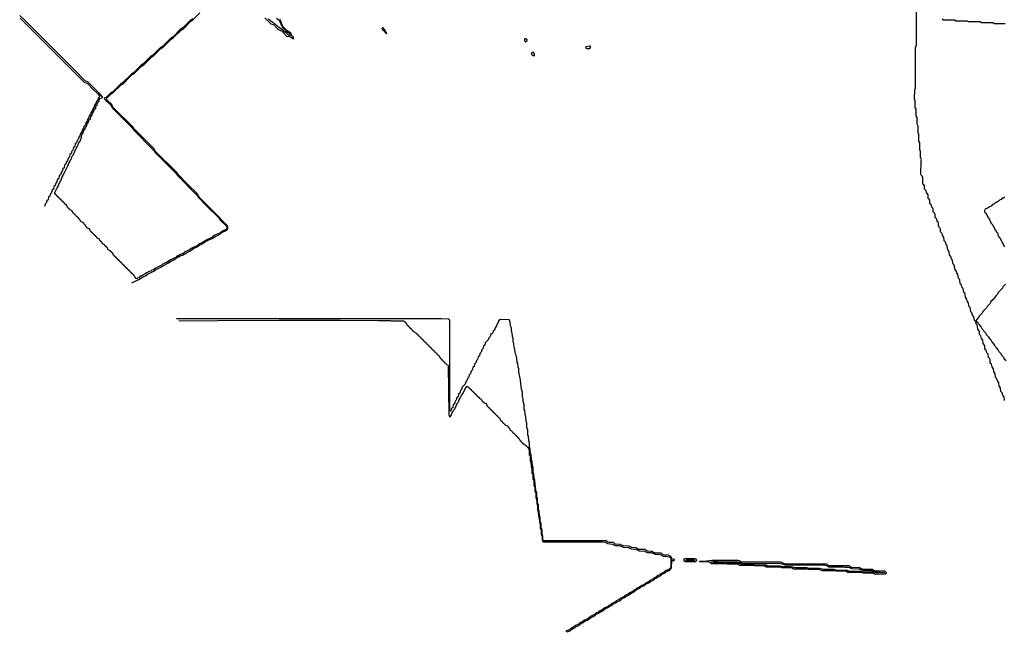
# Model space of a CAD drawing. Extents: x 2668140 to 2765664, y 823621 to 955240.
# Tile 1 of 256: x 2685317 to 2707507, y 827955 to 841762. Entities that reach past the tile are written whole.
import ezdxf

# ---------------------------------------------------------------- set-up
doc = ezdxf.new("R2010")
doc.units = 0

msp = doc.modelspace()

# ---------------------------------------------------------------- linework, layer by layer
at = {"layer": '0CON02XD'}
for points in [[(2687846, 835828), (2687873, 835847), (2688016, 835914), (2688094, 835966), (2688155, 835990), (2688194, 836025), (2688342, 836098), (2688375, 836127), (2688515, 836190), (2688554, 836225), (2688656, 836274), (2688735, 836327), (2688792, 836348), (2688815, 836367), (2688842, 836378), (2688873, 836407), (2688904, 836417), (2688955, 836448), (2688984, 836457), (2689095, 836526), (2689152, 836548), (2689233, 836607), (2689344, 836657), (2689375, 836686), (2689433, 836707), (2689455, 836726), (2689477, 836733), (2689513, 836767), (2689544, 836776), (2689593, 836807), (2689655, 836832), (2689735, 836886), (2689795, 836908), (2689815, 836926), (2689843, 836937), (2689875, 836967), (2689984, 837016), (2689999, 837030), (2690010, 837055), (2690010, 837085), (2689999, 837119), (2689845, 837271), (2689830, 837300), (2689800, 837330), (2689372, 837755), (2689310, 837850), (2689115, 838043), (2688885, 838271), (2688870, 838300), (2688840, 838330), (2688375, 838794), (2688350, 838850), (2688013, 839183), (2687895, 839304), (2687880, 839330), (2687415, 839794), (2687390, 839850), (2687281, 839955), (2687270, 839975), (2687273, 839985), (2687375, 840088), (2687422, 840118), (2687604, 840295), (2687639, 840311), (2687815, 840488), (2687854, 840525), (2687883, 840537), (2688059, 840715), (2688120, 840750), (2688255, 840888), (2688294, 840925), (2688323, 840937), (2688499, 841115), (2688560, 841150), (2688734, 841326), (2688782, 841358), (2688955, 841529), (2688999, 841551), (2689175, 841728), (2689222, 841758), (2689379, 841915)], [(2707510, 833180), (2707504, 833255), (2707470, 833300), (2707459, 833349), (2707430, 833380), (2707421, 833465), (2707389, 833505), (2707384, 833575), (2707350, 833620), (2707339, 833669), (2707310, 833700), (2707301, 833785), (2707269, 833825), (2707264, 833895), (2707230, 833940), (2707217, 833995), (2707190, 834020), (2707187, 834085), (2707177, 834115), (2707149, 834145), (2707142, 834222), (2707113, 834255), (2707097, 834315), (2707070, 834340), (2707066, 834406), (2707060, 834425), (2707029, 834465), (2707022, 834542), (2706993, 834575), (2706977, 834635), (2706949, 834665), (2706944, 834735), (2706909, 834785), (2706906, 834846), (2706894, 834884), (2706870, 834905), (2706867, 834957), (2706832, 834985), (2706822, 835062), (2706790, 835100), (2706777, 835155), (2706750, 835180), (2706747, 835245), (2706737, 835275), (2706709, 835305), (2706702, 835382), (2706673, 835415), (2706663, 835465), (2706630, 835500), (2706627, 835575), (2706616, 835596), (2706593, 835615), (2706582, 835702), (2706553, 835735), (2706543, 835785), (2706510, 835820), (2706507, 835895), (2706496, 835916), (2706473, 835935), (2706462, 836022), (2706433, 836055), (2706423, 836105), (2706390, 836140), (2706387, 836205), (2706378, 836228), (2706353, 836255), (2706347, 836275), (2706342, 836342), (2706313, 836375), (2706303, 836425), (2706270, 836460), (2706267, 836525), (2706258, 836548), (2706233, 836575), (2706227, 836595), (2706222, 836662), (2706193, 836695), (2706183, 836745), (2706150, 836780), (2706142, 836862), (2706113, 836895), (2706103, 836945), (2706070, 836980), (2706069, 837035), (2706063, 837065), (2706033, 837095), (2706027, 837115), (2706027, 837175), (2706015, 837198), (2705993, 837215), (2705983, 837265), (2705949, 837305), (2705947, 837375), (2705935, 837398), (2705913, 837415), (2705907, 837435), (2705907, 837495), (2705895, 837518), (2705873, 837535), (2705863, 837585), (2705829, 837625), (2705827, 837695), (2705815, 837718), (2705793, 837735), (2705787, 837755), (2705787, 837815), (2705750, 837865), (2705743, 837905), (2705709, 837945), (2705707, 838015), (2705695, 838038), (2705673, 838055), (2705667, 838075), (2705667, 838215), (2705655, 838238), (2705633, 838255), (2705627, 838273), (2705630, 838585), (2705637, 838605), (2705620, 838665), (2705620, 838795), (2705603, 838835), (2705603, 838985), (2705580, 839025), (2705580, 839175), (2705563, 839215), (2705563, 839365), (2705547, 839395), (2705540, 839425), (2705540, 839555), (2705523, 839595), (2705523, 839745), (2705500, 839785), (2705500, 839935), (2705483, 839975), (2705488, 840185), (2705502, 840225), (2705502, 841135), (2705528, 841185), (2705530, 842095)], [(2687955, 835922), (2687932, 835932), (2687928, 835948), (2687912, 835952), (2687888, 836008), (2687872, 836012), (2687868, 836028), (2687852, 836032), (2687848, 836048), (2687832, 836052), (2687828, 836068), (2687812, 836072), (2687808, 836088), (2687792, 836092), (2687788, 836108), (2687772, 836112), (2687768, 836128), (2687752, 836132), (2687748, 836148), (2687732, 836152), (2687728, 836168), (2687712, 836172), (2687708, 836188), (2687692, 836192), (2687688, 836208), (2687672, 836212), (2687668, 836228), (2687652, 836232), (2687648, 836248), (2687632, 836252), (2687628, 836268), (2687612, 836272), (2687608, 836288), (2687592, 836292), (2687588, 836308), (2687572, 836312), (2687568, 836328), (2687552, 836332), (2687548, 836348), (2687532, 836352), (2687528, 836368), (2687512, 836372), (2687508, 836388), (2687492, 836392), (2687488, 836408), (2687472, 836412), (2687468, 836428), (2687452, 836432), (2687448, 836448), (2687432, 836452), (2687408, 836508), (2687392, 836512), (2687388, 836528), (2687372, 836532), (2687368, 836548), (2687312, 836572), (2687288, 836628), (2687272, 836632), (2687268, 836648), (2687252, 836652), (2687248, 836668), (2687232, 836672), (2687228, 836688), (2687195, 836700), (2687182, 836712), (2687168, 836748), (2687152, 836752), (2687148, 836768), (2687132, 836772), (2687118, 836808), (2687105, 836820), (2687072, 836832), (2687068, 836848), (2687052, 836852), (2687048, 836868), (2687032, 836872), (2687028, 836888), (2687012, 836892), (2687008, 836908), (2686992, 836912), (2686988, 836928), (2686972, 836932), (2686968, 836948), (2686952, 836952), (2686948, 836968), (2686932, 836972), (2686928, 836988), (2686912, 836992), (2686888, 837048), (2686832, 837072), (2686828, 837088), (2686812, 837092), (2686788, 837148), (2686772, 837152), (2686768, 837168), (2686752, 837172), (2686748, 837188), (2686692, 837212), (2686668, 837268), (2686652, 837272), (2686648, 837288), (2686632, 837292), (2686628, 837308), (2686612, 837312), (2686608, 837328), (2686592, 837332), (2686588, 837348), (2686572, 837352), (2686568, 837368), (2686552, 837372), (2686548, 837388), (2686532, 837392), (2686528, 837408), (2686512, 837412), (2686500, 837445), (2686488, 837458), (2686452, 837472), (2686448, 837488), (2686432, 837492), (2686428, 837508), (2686412, 837512), (2686408, 837528), (2686392, 837532), (2686368, 837588), (2686352, 837592), (2686348, 837608), (2686332, 837612), (2686328, 837628), (2686312, 837632), (2686308, 837648), (2686292, 837652), (2686285, 837670), (2686272, 837672), (2686268, 837688), (2686252, 837692), (2686248, 837708), (2686232, 837712), (2686228, 837728), (2686212, 837732), (2686208, 837748), (2686192, 837752), (2686188, 837768), (2686172, 837772), (2686168, 837788), (2686152, 837792), (2686148, 837808), (2686132, 837812), (2686128, 837828), (2686112, 837832), (2686110, 837875), (2686118, 837882), (2686150, 837955), (2686160, 837965), (2686160, 837975), (2686180, 838005), (2686180, 838015), (2686190, 838025), (2686190, 838035), (2686200, 838045), (2686200, 838055), (2686220, 838085), (2686220, 838095), (2686230, 838105), (2686230, 838115), (2686240, 838125), (2686240, 838135), (2686252, 838148), (2686263, 838197), (2686287, 838233), (2686303, 838277), (2686327, 838313), (2686332, 838335), (2686367, 838393), (2686392, 838455), (2686407, 838473), (2686422, 838525), (2686441, 838549), (2686462, 838605), (2686481, 838629), (2686502, 838685), (2686521, 838709), (2686542, 838765), (2686561, 838789), (2686578, 838835), (2686598, 838865), (2686668, 839015), (2686678, 839025), (2686703, 839095), (2686712, 839105), (2686716, 839174), (2686747, 839205), (2686756, 839254), (2686787, 839285), (2686796, 839334), (2686826, 839364), (2686832, 839385), (2686837, 839415), (2686870, 839450), (2686877, 839495), (2686910, 839530), (2686917, 839575), (2686950, 839610), (2686957, 839655), (2686990, 839690), (2686997, 839735), (2687030, 839770), (2687036, 839815), (2687066, 839845), (2687076, 839895), (2687106, 839925), (2687117, 839975), (2687126, 839984), (2687175, 839999), (2687186, 840014), (2687184, 840025), (2687138, 840078), (2686857, 840357), (2686795, 840384), (2686537, 840645), (2685430, 841750), (2685317, 841855)], [(2685328, 841795), (2686766, 840356), (2686784, 840344), (2686835, 840330), (2686966, 840196), (2687075, 840092), (2687118, 840045), (2687120, 840035), (2687084, 839996), (2687076, 839955), (2687044, 839916), (2687036, 839875), (2687004, 839836), (2686996, 839795), (2686964, 839756), (2686956, 839715), (2686924, 839676), (2686916, 839635), (2686884, 839596), (2686876, 839555), (2686844, 839516), (2686836, 839475), (2686804, 839436), (2686796, 839395), (2686764, 839356), (2686756, 839315), (2686724, 839276), (2686715, 839232), (2686684, 839196), (2686674, 839146), (2686647, 839115), (2686637, 839065), (2686609, 839041), (2686597, 838985), (2686569, 838961), (2686557, 838905), (2686529, 838881), (2686517, 838825), (2686489, 838801), (2686477, 838745), (2686449, 838721), (2686437, 838665), (2686407, 838635), (2686397, 838585), (2686369, 838561), (2686357, 838505), (2686329, 838481), (2686317, 838425), (2686289, 838401), (2686277, 838345), (2686249, 838321), (2686237, 838265), (2686209, 838241), (2686197, 838185), (2686169, 838161), (2686157, 838105), (2686129, 838081), (2686117, 838025), (2686089, 838001), (2686077, 837945), (2686049, 837921), (2686037, 837865), (2686009, 837841), (2685997, 837785), (2685969, 837761), (2685957, 837705), (2685929, 837681), (2685917, 837625), (2685889, 837601), (2685878, 837551)], [(2689215, 841779), (2689173, 841757), (2688995, 841578), (2688932, 841538), (2688775, 841379), (2688733, 841357), (2688633, 841257), (2688535, 841158), (2688492, 841138), (2688315, 840959), (2688273, 840937), (2688095, 840758), (2688052, 840738), (2687875, 840559), (2687833, 840537), (2687635, 840338), (2687589, 840312), (2687415, 840139), (2687379, 840121), (2687348, 840092), (2687271, 840015), (2687224, 839996), (2687231, 839971), (2687376, 839825), (2687403, 839773), (2687862, 839315), (2687890, 839270), (2688320, 838840), (2688344, 838815), (2688363, 838773), (2688842, 838295), (2688870, 838250), (2689296, 837825), (2689325, 837790), (2689343, 837753), (2689528, 837568), (2689802, 837295), (2689830, 837250), (2689976, 837105), (2689988, 837085), (2689988, 837055), (2689971, 837035), (2689864, 836986), (2689825, 836952), (2689718, 836902), (2689673, 836877), (2689645, 836853), (2689503, 836787), (2689466, 836755), (2689442, 836748), (2689390, 836715), (2689362, 836708), (2689327, 836675), (2689182, 836608), (2689146, 836575), (2689115, 836562)], [(2690840, 841805), (2690975, 841672), (2691035, 841652), (2691132, 841552), (2691196, 841516), (2691237, 841505), (2691259, 841469), (2691332, 841392), (2691355, 841384), (2691385, 841388), (2691429, 841369), (2691485, 841331), (2691490, 841335), (2691484, 841365), (2691450, 841390), (2691426, 841455), (2691335, 841516), (2691254, 841604), (2691230, 841645), (2691197, 841747), (2691186, 841765)], [(2691105, 841797), (2691165, 841753), (2691243, 841583), (2691321, 841500), (2691384, 841465), (2691414, 841425), (2691413, 841415), (2691405, 841409), (2691378, 841415), (2691355, 841427), (2691339, 841459), (2691325, 841466), (2691285, 841490), (2691243, 841533), (2691155, 841584), (2691138, 841608), (2691105, 841629), (2691058, 841678), (2691015, 841699), (2690967, 841735), (2690954, 841754), (2690917, 841775)], [(2706105, 841780), (2706135, 841760), (2706385, 841760), (2706415, 841740), (2706665, 841740), (2706695, 841720), (2706965, 841720), (2706995, 841700), (2707245, 841700), (2707275, 841680), (2707525, 841680)], [(2693585, 841450), (2693590, 841455), (2693580, 841465), (2693580, 841475), (2693552, 841502), (2693550, 841525), (2693522, 841552), (2693520, 841565), (2693497, 841577), (2693490, 841575), (2693480, 841565), (2693485, 841550), (2693528, 841508), (2693530, 841495), (2693548, 841488), (2693550, 841475), (2693575, 841450), (2693585, 841450)], [(2696715, 841260), (2696750, 841295), (2696750, 841305), (2696725, 841330), (2696695, 841330), (2696692, 841285), (2696715, 841260)], [(2696915, 840950), (2696921, 840975), (2696905, 841013), (2696885, 841032), (2696855, 841018), (2696848, 841005), (2696854, 840984), (2696888, 840955), (2696915, 840950)], [(2698165, 841114), (2698178, 841132), (2698179, 841145), (2698172, 841162), (2698158, 841168), (2698085, 841152), (2698068, 841135), (2698082, 841122), (2698105, 841116), (2698165, 841114)], [(2707515, 837770), (2707488, 837742), (2707462, 837738), (2707438, 837712), (2707402, 837698), (2707378, 837672), (2707342, 837658), (2707318, 837632), (2707295, 837630), (2707268, 837602), (2707242, 837598), (2707208, 837562), (2707172, 837548), (2707158, 837532), (2707142, 837528), (2707128, 837512), (2707072, 837488), (2707070, 837475), (2707060, 837465), (2707060, 837435), (2707070, 837425), (2707070, 837415), (2707088, 837408), (2707132, 837312), (2707148, 837308), (2707150, 837295), (2707160, 837285), (2707160, 837275), (2707170, 837265), (2707170, 837255), (2707180, 837245), (2707212, 837172), (2707228, 837168), (2707230, 837155), (2707240, 837145), (2707240, 837135), (2707250, 837125), (2707250, 837115), (2707260, 837105), (2707292, 837032), (2707308, 837028), (2707332, 836972), (2707348, 836968), (2707350, 836955), (2707360, 836945), (2707360, 836915), (2707370, 836905), (2707392, 836852), (2707408, 836848), (2707440, 836775), (2707450, 836765), (2707450, 836755), (2707460, 836745), (2707460, 836735), (2707470, 836725), (2707470, 836715), (2707480, 836705), (2707480, 836695), (2707490, 836685), (2707490, 836675), (2707500, 836665), (2707500, 836655), (2707510, 836645)], [(2689115, 836562), (2689042, 836528), (2689002, 836495), (2688941, 836469), (2688882, 836435), (2688860, 836430), (2688832, 836405), (2688799, 836391), (2688785, 836378), (2688740, 836355), (2688719, 836351), (2688638, 836295), (2688579, 836271), (2688565, 836260), (2688537, 836253), (2688505, 836222), (2688436, 836194), (2688370, 836155), (2688356, 836154), (2688330, 836125), (2688296, 836114), (2688275, 836098), (2688215, 836080), (2688195, 836062), (2688172, 836058), (2688140, 836025), (2688115, 836020), (2688100, 836005), (2688075, 836000), (2688055, 835982), (2688032, 835978), (2688000, 835945), (2687975, 835940), (2687955, 835922)], [(2707537, 835805), (2707476, 835744), (2707465, 835713), (2707376, 835624), (2707345, 835568), (2707312, 835538), (2707285, 835490), (2707245, 835450), (2707202, 835408), (2707185, 835367), (2707119, 835301), (2707103, 835265), (2707024, 835186), (2707004, 835145), (2706941, 835079), (2706931, 835055), (2706879, 834995), (2706876, 834966), (2706915, 834929), (2706942, 834882), (2706988, 834835), (2707003, 834803), (2707028, 834775), (2707042, 834742), (2707088, 834695), (2707103, 834663), (2707141, 834625), (2707162, 834582), (2707208, 834535), (2707223, 834503), (2707265, 834460), (2707282, 834422), (2707308, 834395), (2707323, 834363), (2707366, 834315), (2707382, 834282), (2707428, 834235), (2707443, 834203), (2707486, 834155), (2707502, 834122), (2707545, 834079)], [(2697644, 827955), (2697655, 827966), (2697719, 827991), (2697757, 828025), (2697795, 828048), (2697824, 828057), (2697855, 828086), (2697919, 828111), (2697957, 828145), (2697995, 828168), (2698024, 828177), (2698055, 828206), (2698115, 828228), (2698157, 828265), (2698283, 828337), (2698310, 828365), (2698344, 828376), (2698405, 828416), (2698435, 828428), (2698455, 828445), (2698483, 828457), (2698510, 828485), (2698575, 828512), (2698604, 828535), (2698639, 828551), (2698677, 828585), (2698715, 828608), (2698744, 828616), (2698775, 828645), (2698833, 828667), (2698877, 828705), (2698915, 828728), (2698944, 828736), (2698975, 828765), (2699039, 828791), (2699077, 828825), (2699115, 828848), (2699144, 828856), (2699174, 828885), (2699203, 828897), (2699230, 828925), (2699295, 828952), (2699325, 828976), (2699397, 829013), (2699435, 829047), (2699495, 829072), (2699532, 829098), (2699597, 829133), (2699635, 829167), (2699664, 829176), (2699695, 829206), (2699759, 829231), (2699797, 829265), (2699864, 829296), (2699895, 829326), (2699959, 829351), (2699999, 829390), (2700009, 829411), (2700014, 829576), (2700065, 829576), (2700077, 829585), (2700075, 829598), (2700055, 829605), (2700015, 829603), (2700007, 829637), (2699990, 829660), (2699936, 829696), (2699815, 829704), (2699788, 829728), (2699765, 829739), (2699645, 829740), (2699603, 829755), (2699565, 829779), (2699455, 829784), (2699428, 829808), (2699405, 829819), (2699285, 829820), (2699243, 829835), (2699205, 829859), (2699095, 829864), (2699068, 829888), (2699045, 829899), (2698925, 829900), (2698883, 829915), (2698853, 829937), (2698745, 829942), (2698733, 829945), (2698696, 829976), (2698605, 829980), (2698575, 829984), (2698536, 830016), (2698505, 830020), (2697125, 830020), (2697115, 830027), (2697107, 830065), (2697106, 830125), (2697090, 830165), (2697089, 830265), (2697072, 830305), (2697066, 830405), (2697049, 830445), (2697049, 830545), (2697032, 830585), (2697025, 830685), (2697009, 830725), (2697009, 830825), (2696989, 830875), (2696985, 830965), (2696969, 831005), (2696968, 831108), (2696951, 831145), (2696945, 831245), (2696931, 831275), (2696928, 831388), (2696911, 831425), (2696904, 831525), (2696891, 831555), (2696888, 831668), (2696870, 831710), (2696864, 831805), (2696848, 831845), (2696846, 831955), (2696830, 831990), (2696824, 832085), (2696808, 832125), (2696807, 832227), (2696790, 832270), (2696784, 832365), (2696768, 832405), (2696767, 832507), (2696745, 832570), (2696743, 832665), (2696728, 832705), (2696726, 832814), (2696707, 832877), (2696701, 832951), (2696689, 832975), (2696687, 833087), (2696667, 833157), (2696662, 833225), (2696649, 833255), (2696646, 833366), (2696627, 833437), (2696622, 833505), (2696607, 833545), (2696606, 833646), (2696589, 833705), (2696582, 833765), (2696569, 833795), (2696564, 833894), (2696550, 833935), (2696540, 834010), (2696528, 834035), (2696524, 834134), (2696510, 834165), (2696496, 834226), (2696480, 834255), (2696478, 834345), (2696462, 834375), (2696455, 834465), (2696440, 834495), (2696439, 834575), (2696420, 834620), (2696415, 834705), (2696399, 834735), (2696399, 834815), (2696380, 834860), (2696374, 834945), (2696355, 834989), (2696345, 834999), (2696155, 835003), (2696113, 834985), (2696102, 834938), (2696074, 834906), (2696064, 834865), (2696030, 834820), (2696015, 834768), (2695990, 834740), (2695983, 834705), (2695965, 834686), (2695933, 834675), (2695917, 834625), (2695887, 834595), (2695877, 834545), (2695809, 834481), (2695797, 834425), (2695769, 834401), (2695757, 834345), (2695729, 834321), (2695717, 834265), (2695689, 834241), (2695677, 834185), (2695649, 834161), (2695637, 834105), (2695609, 834081), (2695597, 834025), (2695569, 834001), (2695557, 833945), (2695529, 833921), (2695517, 833865), (2695489, 833841), (2695477, 833785), (2695449, 833761), (2695437, 833705), (2695407, 833675), (2695397, 833625), (2695369, 833601), (2695357, 833545), (2695289, 833481), (2695277, 833425), (2695249, 833401), (2695237, 833345), (2695209, 833321), (2695197, 833265), (2695169, 833241), (2695157, 833185), (2695129, 833161), (2695117, 833105), (2695089, 833081), (2695077, 833025), (2695065, 833017), (2695049, 833001), (2695038, 832975), (2695032, 832945), (2695025, 832938), (2695021, 832941), (2695014, 832954), (2695009, 833065), (2695007, 834975), (2695001, 835001), (2694983, 835013), (2694825, 835018), (2692825, 835020), (2688852, 835019)], [(2688905, 834976), (2689775, 834986), (2691165, 834990), (2692545, 834992), (2693395, 834986), (2693665, 834982), (2693685, 834978), (2693965, 834978), (2693985, 834970), (2693992, 834952), (2694008, 834948), (2694012, 834932), (2694028, 834928), (2694052, 834872), (2694068, 834868), (2694072, 834852), (2694088, 834848), (2694092, 834832), (2694108, 834828), (2694112, 834812), (2694128, 834808), (2694132, 834792), (2694148, 834788), (2694152, 834772), (2694168, 834768), (2694172, 834752), (2694188, 834748), (2694192, 834732), (2694248, 834708), (2694252, 834692), (2694268, 834688), (2694272, 834672), (2694288, 834668), (2694292, 834652), (2694308, 834648), (2694312, 834632), (2694328, 834628), (2694332, 834612), (2694348, 834608), (2694352, 834592), (2694368, 834588), (2694372, 834572), (2694388, 834568), (2694392, 834552), (2694408, 834548), (2694412, 834532), (2694428, 834528), (2694432, 834512), (2694448, 834508), (2694452, 834492), (2694468, 834488), (2694472, 834472), (2694488, 834468), (2694492, 834452), (2694508, 834448), (2694512, 834432), (2694528, 834428), (2694532, 834412), (2694548, 834408), (2694552, 834392), (2694568, 834388), (2694572, 834372), (2694588, 834368), (2694592, 834352), (2694608, 834348), (2694612, 834332), (2694628, 834328), (2694632, 834312), (2694648, 834308), (2694652, 834292), (2694668, 834288), (2694672, 834272), (2694688, 834268), (2694692, 834252), (2694708, 834248), (2694712, 834232), (2694728, 834228), (2694732, 834212), (2694748, 834208), (2694752, 834192), (2694768, 834188), (2694792, 834132), (2694808, 834128), (2694812, 834112), (2694828, 834108), (2694832, 834092), (2694848, 834088), (2694852, 834072), (2694868, 834068), (2694872, 834052), (2694888, 834048), (2694892, 834032), (2694908, 834028), (2694912, 834012), (2694928, 834008), (2694932, 833992), (2694965, 833980), (2694975, 833970), (2694988, 832865), (2695002, 832815), (2695015, 832812), (2695038, 832842), (2695053, 832885), (2695078, 832922), (2695095, 832960), (2695121, 832989), (2695185, 833130), (2695207, 833153), (2695223, 833197), (2695247, 833233), (2695272, 833295), (2695308, 833342), (2695340, 833415), (2695350, 833425), (2695350, 833435), (2695360, 833445), (2695360, 833455), (2695405, 833500), (2695415, 833490), (2695428, 833488), (2695432, 833472), (2695448, 833468), (2695452, 833452), (2695468, 833448), (2695472, 833432), (2695488, 833428), (2695492, 833412), (2695508, 833408), (2695512, 833392), (2695528, 833388), (2695532, 833372), (2695548, 833368), (2695552, 833352), (2695568, 833348), (2695572, 833332), (2695588, 833328), (2695592, 833312), (2695608, 833308), (2695612, 833292), (2695628, 833288), (2695632, 833272), (2695648, 833268), (2695652, 833252), (2695668, 833248), (2695672, 833232), (2695705, 833220), (2695718, 833208), (2695732, 833172), (2695748, 833168), (2695752, 833152), (2695768, 833148), (2695772, 833132), (2695828, 833108), (2695852, 833052), (2695868, 833048), (2695872, 833032), (2695888, 833028), (2695892, 833012), (2695908, 833008), (2695912, 832992), (2695928, 832988), (2695932, 832972), (2695948, 832968), (2695952, 832952), (2695968, 832948), (2695972, 832932), (2695988, 832928), (2695992, 832912), (2696008, 832908), (2696012, 832892), (2696028, 832888), (2696032, 832872), (2696048, 832868), (2696052, 832852), (2696068, 832848), (2696072, 832832), (2696088, 832828), (2696092, 832812), (2696108, 832808), (2696112, 832792), (2696128, 832788), (2696152, 832732), (2696168, 832728), (2696172, 832712), (2696188, 832708), (2696192, 832692), (2696208, 832688), (2696212, 832672), (2696228, 832668), (2696232, 832652), (2696248, 832648), (2696252, 832632), (2696308, 832608), (2696312, 832592), (2696328, 832588), (2696332, 832572), (2696348, 832568), (2696372, 832512), (2696388, 832508), (2696392, 832492), (2696408, 832488), (2696412, 832472), (2696428, 832468), (2696432, 832452), (2696448, 832448), (2696452, 832432), (2696468, 832428), (2696472, 832412), (2696488, 832408), (2696492, 832392), (2696508, 832388), (2696512, 832372), (2696528, 832368), (2696532, 832352), (2696548, 832348), (2696552, 832332), (2696568, 832328), (2696592, 832272), (2696608, 832268), (2696612, 832252), (2696628, 832248), (2696632, 832232), (2696648, 832228), (2696652, 832212), (2696668, 832208), (2696672, 832192), (2696728, 832168), (2696732, 832152), (2696748, 832148), (2696752, 832132), (2696768, 832128), (2696782, 832092), (2696796, 832076), (2696800, 831955), (2696818, 831935), (2696818, 831818), (2696837, 831795), (2696841, 831701), (2696847, 831677), (2696862, 831655), (2696862, 831545), (2696880, 831515), (2696882, 831415), (2696903, 831375), (2696906, 831266), (2696923, 831235), (2696927, 831127), (2696946, 831095), (2696948, 830988), (2696965, 830960), (2696968, 830855), (2696987, 830815), (2696987, 830715), (2697005, 830680), (2697009, 830579), (2697027, 830535), (2697029, 830429), (2697046, 830405), (2697050, 830300), (2697067, 830263), (2697069, 830165), (2697088, 830115), (2697089, 830035), (2697100, 830000), (2697125, 829992), (2698445, 829992), (2698515, 829983), (2698566, 829956), (2698675, 829943), (2698735, 829914), (2698820, 829910), (2698885, 829890), (2698915, 829874), (2699030, 829865), (2699095, 829834), (2699175, 829831), (2699245, 829810), (2699276, 829794), (2699390, 829785), (2699455, 829754), (2699535, 829751), (2699605, 829730), (2699635, 829714), (2699750, 829705), (2699815, 829674), (2699895, 829671), (2699965, 829649), (2699985, 829631), (2699989, 829615), (2699988, 829415), (2699945, 829371), (2699884, 829346), (2699851, 829315), (2699779, 829281), (2699745, 829251), (2699684, 829226), (2699651, 829195), (2699618, 829182), (2699585, 829152), (2699520, 829120), (2699485, 829092), (2699424, 829066), (2699390, 829035), (2699320, 829000), (2699285, 828972), (2699223, 828947), (2699189, 828915), (2699158, 828902), (2699129, 828875), (2699064, 828846), (2699025, 828811), (2698999, 828801), (2698958, 828782), (2698929, 828755), (2698858, 828722), (2698825, 828691), (2698758, 828662), (2698729, 828635), (2698658, 828602), (2698630, 828575), (2698593, 828557), (2698569, 828535), (2698503, 828507), (2698469, 828475), (2698399, 828441), (2698369, 828415), (2698303, 828387), (2698269, 828355), (2698199, 828321), (2698169, 828295), (2698138, 828282), (2698105, 828252), (2698042, 828228), (2698007, 828195), (2697942, 828168), (2697905, 828132), (2697842, 828108), (2697807, 828075), (2697742, 828048), (2697705, 828012), (2697642, 827988), (2697624, 827971)], [(2700315, 829541), (2700288, 829558), (2700281, 829585), (2700292, 829608), (2700315, 829619), (2700525, 829619), (2700548, 829608), (2700567, 829577), (2700563, 829557), (2700545, 829544), (2700315, 829541)], [(2700505, 829569), (2700345, 829569), (2700328, 829575), (2700345, 829586), (2700495, 829586), (2700510, 829585), (2700530, 829575), (2700525, 829573), (2700505, 829569)], [(2704615, 829260), (2704584, 829264), (2704552, 829285), (2704529, 829289), (2704335, 829290), (2704295, 829300), (2704005, 829300), (2703984, 829304), (2703952, 829325), (2703905, 829330), (2703715, 829330), (2703675, 829340), (2703405, 829340), (2703384, 829344), (2703352, 829365), (2703329, 829369), (2703095, 829370), (2703055, 829380), (2702755, 829381), (2702712, 829405), (2702689, 829409), (2702495, 829410), (2702455, 829420), (2702165, 829420), (2702144, 829424), (2702112, 829445), (2702089, 829449), (2701875, 829450), (2701835, 829460), (2701565, 829460), (2701544, 829464), (2701512, 829485), (2701489, 829489), (2701255, 829490), (2701215, 829500), (2700915, 829501), (2700853, 829533), (2700655, 829541), (2700648, 829545), (2700646, 829555), (2700655, 829560), (2700805, 829562), (2700915, 829580), (2701505, 829580), (2701536, 829576), (2701575, 829544), (2701605, 829540), (2702465, 829540), (2702496, 829536), (2702523, 829515), (2702565, 829500), (2703465, 829500), (2703496, 829496), (2703523, 829475), (2703558, 829462), (2704005, 829459), (2704028, 829448), (2704055, 829424), (2704245, 829419), (2704283, 829395), (2704325, 829380), (2704525, 829379), (2704563, 829355), (2704605, 829340), (2704805, 829339), (2704828, 829328), (2704847, 829297), (2704843, 829277), (2704825, 829264), (2704615, 829260)], [(2704635, 829288), (2704577, 829307), (2704345, 829311), (2704295, 829328), (2704018, 829328), (2703976, 829346), (2703945, 829350), (2703725, 829351), (2703675, 829368), (2703418, 829368), (2703376, 829386), (2703345, 829390), (2703105, 829391), (2703055, 829408), (2702795, 829408), (2702705, 829430), (2702505, 829431), (2702455, 829448), (2702178, 829448), (2702136, 829466), (2702105, 829470), (2701885, 829471), (2701835, 829488), (2701578, 829488), (2701536, 829506), (2701505, 829510), (2701265, 829511), (2701225, 829529), (2700955, 829528), (2700910, 829545), (2700948, 829552), (2701045, 829552), (2701075, 829546), (2701504, 829546), (2701535, 829538), (2701565, 829518), (2701585, 829512), (2702464, 829506), (2702525, 829490), (2702565, 829472), (2703464, 829466), (2703525, 829450), (2703563, 829433), (2703885, 829432), (2703915, 829426), (2703990, 829425), (2704035, 829406), (2704063, 829393), (2704230, 829385), (2704323, 829353), (2704425, 829352), (2704510, 829345), (2704565, 829330), (2704595, 829308), (2704705, 829312), (2704790, 829305), (2704810, 829295), (2704805, 829293), (2704635, 829288)]]:
    msp.add_lwpolyline(points, dxfattribs=at)

doc.saveas('drawing.dxf')
